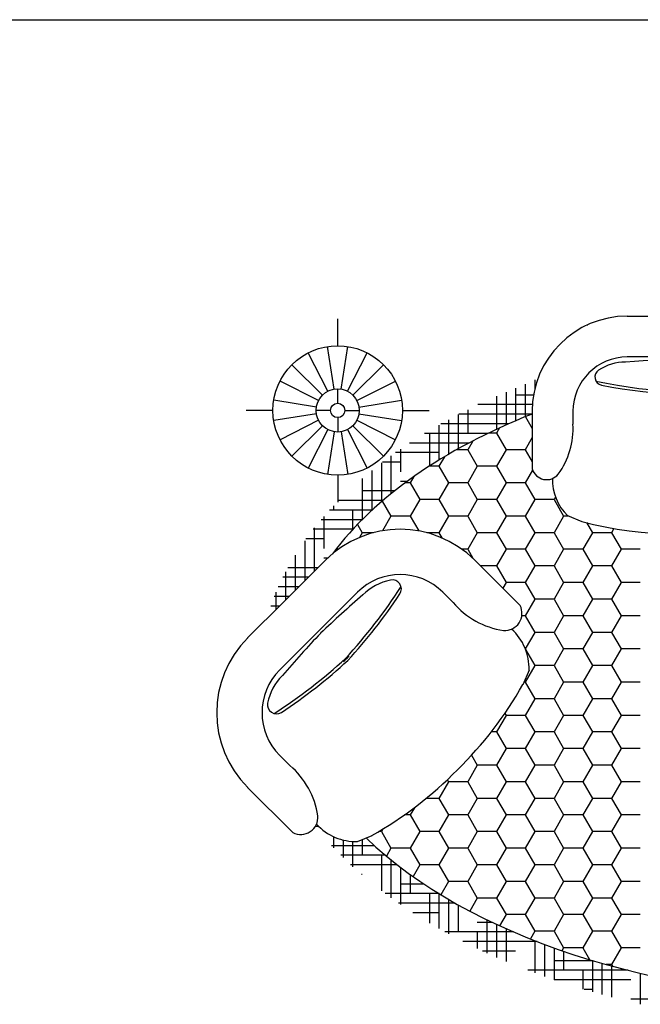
# Model space of a CAD drawing. Header units: millimetres. Extents: x -30782 to 40110, y 35885 to 73818.
# Tile 109 of 166: x 5545 to 7703, y 64210 to 67634. Entities that reach past the tile are written whole.
import ezdxf

# ---------------------------------------------------------------- set-up
doc = ezdxf.new("R2010")
doc.units = ezdxf.units.MM
doc.layers.add('L1', color=7, linetype='Continuous')

# ---------------------------------------------------------------- blocks, each defined once
blk = doc.blocks.new('A$C04B71D83')
for p, q in [((416.1, 2375.8), (416.1, 2469.4)), ((1423, 2478.6), (3052.9, 2478.6)), ((1282.9, 2447.5), (1284, 2446.4)), ((404.3, 2224.9), (380.9, 2373.1)), ((427.8, 2224.9), (451.3, 2373.1)), ((382, 2217.7), (313.9, 2351.3)), ((450.1, 2217.7), (518.2, 2351.3)), ((3211.8, 2336.9), (1423, 2336.9)), ((363, 2203.9), (257, 2309.9)), ((469.1, 2203.9), (575.2, 2309.9)), ((349.2, 2184.9), (215.6, 2253)), ((416.1, 2175.8), (416.1, 2225.8)), ((482.9, 2184.9), (616.5, 2253)), ((1034.7, 2228.5), (1034.7, 2114.8)), ((1068, 2242.1), (1068, 2128.7)), ((1101.4, 2257.4), (1101.4, 2225)), ((968, 2200.3), (968, 2085.1)), ((1001.4, 2214.7), (1001.4, 2100.3)), ((1097.1, 2204.2), (1034.7, 2204.2)), ((342, 2162.6), (193.8, 2186)), ((490.1, 2162.6), (638.3, 2186)), ((1093.1, 2170.9), (903.7, 2170.9)), ((191.1, 2150.8), (97.5, 2150.8)), ((342, 2139.1), (193.8, 2115.6)), ((391.1, 2150.8), (341.1, 2150.8)), ((416.1, 2125.8), (416.1, 2075.8)), ((441.1, 2150.8), (491.1, 2150.8)), ((490.1, 2139.1), (638.3, 2115.6)), ((641.1, 2150.8), (734.6, 2150.8)), ((834.7, 2136.5), (834.7, 2017.2)), ((1090, 2137.5), (836.8, 2137.5)), ((868, 2153.5), (868, 2070.9)), ((1068.6, 2128.9), (1092.3, 2088)), ((1092.3, 2147.9), (1092.3, 1947.9)), ((1234, 2147.9), (1234, 2102.7)), ((349.2, 2116.8), (215.6, 2048.7)), ((363, 2097.8), (257, 1991.7)), ((469.1, 2097.8), (575.2, 1991.7)), ((482.9, 2116.8), (616.5, 2048.7)), ((768, 2100.1), (768, 1978.2)), ((1010.3, 2104.2), (775.2, 2104.2)), ((801.3, 2118.7), (801.3, 1998.1)), ((978.2, 2089.8), (968, 2072.1)), ((382, 2084), (313.9, 1950.4)), ((404.3, 2076.8), (380.9, 1928.6)), ((427.8, 2076.8), (451.3, 1928.6)), ((450.1, 2084), (518.2, 1950.4)), ((938, 2070.9), (718.3, 2070.9)), ((734.7, 2070.9), (734.7, 1957.2)), ((934.7, 2070.9), (934.7, 2069.2)), ((968, 2072.1), (940.7, 2072.1)), ((968, 2072.1), (1001.4, 2014.4)), ((1092.3, 2056.3), (1068.1, 2014.4)), ((872.2, 2037.5), (665.6, 2037.5)), ((885.4, 2044.4), (868, 2014.4)), ((601.3, 1993.2), (601.3, 1861)), ((768, 2004.2), (616.7, 2004.2)), ((634.7, 2016.7), (634.7, 1937.5)), ((787.1, 1989.7), (768, 1956.7)), ((868, 2014.4), (829.7, 2014.4)), ((868, 2014.4), (901.4, 1956.7)), ((1001.4, 2014.4), (968, 1956.7)), ((1068, 2014.4), (1001.4, 2014.4)), ((1068.1, 2014.4), (1092.3, 1972.5)), ((568, 1968.3), (568, 1833.2)), ((634.7, 1970.8), (571.3, 1970.8)), ((768, 1956.7), (733.8, 1956.7)), ((768, 1956.7), (801.4, 1898.9)), ((901.4, 1956.7), (868, 1898.9)), ((968, 1956.7), (901.4, 1956.7)), ((968, 1956.7), (1001.4, 1898.9)), ((416.1, 1925.8), (416.1, 1832.3)), ((534.6, 1942.1), (534.6, 1803.4)), ((680.6, 1920.8), (668, 1898.9)), ((701.3, 1937.5), (701.3, 1935.1)), ((1093.8, 1943.5), (1068.1, 1898.9)), ((501.3, 1914.3), (501.3, 1771.4)), ((657.5, 1904.2), (634.7, 1904.2)), ((668, 1898.9), (650.3, 1898.9)), ((668, 1898.9), (701.3, 1841.2)), ((801.4, 1898.9), (768, 1841.2)), ((868, 1898.9), (801.3, 1898.9)), ((868, 1898.9), (901.4, 1841.2)), ((1001.4, 1898.9), (968, 1841.2)), ((1068, 1898.9), (1001.4, 1898.9)), ((1068.1, 1898.9), (1101.4, 1841.2)), ((613.6, 1870.8), (501.3, 1870.8)), ((1173, 1849.7), (1168.1, 1841.2)), ((401.3, 1819.1), (401.3, 1804.2)), ((573, 1837.5), (419, 1837.5)), ((571.1, 1835.8), (601.3, 1783.4)), ((701.3, 1841.2), (668, 1783.4)), ((768, 1841.2), (701.3, 1841.2)), ((768, 1841.2), (801.4, 1783.4)), ((901.4, 1841.2), (868, 1783.4)), ((968, 1841.2), (901.4, 1841.2)), ((968, 1841.2), (1001.4, 1783.4)), ((1101.4, 1841.2), (1068.1, 1783.4)), ((1168.1, 1841.2), (1101.4, 1841.2)), ((1168.1, 1841.2), (1201.4, 1783.4)), ((368, 1782.3), (368, 1670.8)), ((535.4, 1804.2), (387.4, 1804.2)), ((468, 1804.2), (468, 1736.8)), ((601.3, 1783.4), (571.9, 1732.5)), ((668, 1783.4), (601.3, 1783.4)), ((668, 1783.4), (697.8, 1731.9)), ((801.4, 1783.4), (768, 1725.7)), ((868, 1783.4), (801.3, 1783.4)), ((868, 1783.4), (901.4, 1725.7)), ((1001.4, 1783.4), (968, 1725.7)), ((1068, 1783.4), (1001.4, 1783.4)), ((1068.1, 1783.4), (1101.4, 1725.7)), ((1201.4, 1783.4), (1168.1, 1725.7)), ((1219.4, 1783.4), (1201.4, 1783.4)), ((1215.4, 1785.1), (1264.5, 1765)), ((500.7, 1770.8), (358.1, 1770.8)), ((484.7, 1754.5), (501.3, 1725.7)), ((1281.3, 1760.6), (1301.4, 1725.7)), ((468.6, 1737.5), (331, 1737.5)), ((334.6, 1742.1), (334.6, 1591.3)), ((501.3, 1725.7), (491.9, 1709.4)), ((540.3, 1725.7), (501.3, 1725.7)), ((768, 1725.7), (726, 1725.7)), ((768, 1725.7), (778.4, 1707.7)), ((901.4, 1725.7), (868, 1667.9)), ((968, 1725.7), (901.4, 1725.7)), ((968, 1725.7), (1001.4, 1668)), ((1101.4, 1725.7), (1068.1, 1667.9)), ((1168.1, 1725.7), (1101.4, 1725.7)), ((1168.1, 1725.7), (1201.4, 1668)), ((1301.4, 1725.7), (1268.1, 1667.9)), ((1368.1, 1725.7), (1301.4, 1725.7)), ((1376.4, 1740.1), (1368.1, 1725.7)), ((1368.1, 1725.7), (1401.4, 1668)), ((301.3, 1697.6), (301.3, 1558)), ((368, 1704.1), (305.9, 1704.1)), ((267.9, 1647.5), (267.9, 1524.6)), ((417.9, 1667.9), (409.7, 1667.9)), ((868, 1667.9), (848.5, 1667.9)), ((868, 1668), (886, 1636.8)), ((1001.4, 1667.9), (968, 1610.2)), ((1068, 1667.9), (1001.4, 1667.9)), ((1068.1, 1668), (1101.4, 1610.2)), ((1201.4, 1667.9), (1168.1, 1610.2)), ((1268.1, 1667.9), (1201.4, 1667.9)), ((1268.1, 1668), (1301.4, 1610.2)), ((1401.4, 1667.9), (1368.1, 1610.2)), ((1468.1, 1667.9), (1401.4, 1667.9)), ((248.5, 1505.2), (373.3, 1630)), ((381, 1637.5), (368, 1637.5)), ((893, 1630), (1050.2, 1472.8)), ((968, 1610.2), (912.8, 1610.2)), ((968, 1610.2), (1001.4, 1552.5)), ((1101.4, 1610.2), (1068.1, 1552.5)), ((1168.1, 1610.2), (1101.4, 1610.2)), ((1168.1, 1610.2), (1201.4, 1552.5)), ((1301.4, 1610.2), (1268.1, 1552.5)), ((1368.1, 1610.2), (1301.4, 1610.2)), ((1368.1, 1610.2), (1401.4, 1552.5)), ((234.6, 1589.4), (234.6, 1491.3)), ((347.4, 1604.1), (242.5, 1604.1)), ((314.1, 1570.8), (225.1, 1570.8)), ((1001.4, 1552.5), (990.1, 1532.9)), ((1068, 1552.5), (1001.4, 1552.5)), ((1068.1, 1552.5), (1101.4, 1494.7)), ((1201.4, 1552.5), (1168.1, 1494.7)), ((1268.1, 1552.5), (1201.4, 1552.5)), ((1268.1, 1552.5), (1301.4, 1494.7)), ((1401.4, 1552.5), (1368.1, 1494.7)), ((1468.1, 1552.5), (1401.4, 1552.5)), ((201.3, 1518.6), (201.3, 1458)), ((280.8, 1537.5), (209.4, 1537.5)), ((484.7, 1518.6), (349.6, 1383.5)), ((817.2, 1483.1), (781.6, 1518.6)), ((227.9, 1484.6), (103.1, 1359.8)), ((247.4, 1504.1), (195.4, 1504.1)), ((238.2, 1494.9), (227.9, 1484.6)), ((238.2, 1494.9), (248.5, 1505.2)), ((1101.4, 1494.7), (1068.1, 1437)), ((1168.1, 1494.7), (1101.4, 1494.7)), ((1168.1, 1494.7), (1201.4, 1437)), ((1301.4, 1494.7), (1268.1, 1437)), ((1368.1, 1494.7), (1301.4, 1494.7)), ((1368.1, 1494.7), (1401.4, 1437)), ((214.1, 1470.8), (183.1, 1470.8)), ((1068, 1437), (1056.4, 1437)), ((1068.1, 1437), (1101.4, 1379.2)), ((1201.4, 1437), (1168.1, 1379.2)), ((1268.1, 1437), (1201.4, 1437)), ((1268.1, 1437), (1301.4, 1379.2)), ((1401.4, 1437), (1368.1, 1379.2)), ((1468.1, 1437), (1401.4, 1437)), ((214.5, 1248.4), (349.6, 1383.5)), ((1101.4, 1379.2), (1068.3, 1322)), ((1168.1, 1379.2), (1101.4, 1379.2)), ((1168.1, 1379.2), (1201.4, 1321.5)), ((1301.4, 1379.2), (1268.1, 1321.5)), ((1368.1, 1379.2), (1301.4, 1379.2)), ((1368.1, 1379.2), (1401.4, 1321.5)), ((1069.5, 1319), (1101.4, 1263.8)), ((1201.4, 1321.5), (1168.1, 1263.8)), ((1268.1, 1321.5), (1201.4, 1321.5)), ((1268.1, 1321.5), (1301.4, 1263.8)), ((1401.4, 1321.5), (1368.1, 1263.8)), ((1468.1, 1321.5), (1401.4, 1321.5)), ((1081.3, 1248.1), (1059.9, 1197.1)), ((1101.4, 1263.8), (1068.1, 1206)), ((1168.1, 1263.8), (1101.4, 1263.8)), ((1168.1, 1263.8), (1201.4, 1206)), ((1301.4, 1263.8), (1268.1, 1206)), ((1368.1, 1263.8), (1301.4, 1263.8)), ((1368.1, 1263.8), (1401.4, 1206)), ((1068, 1206), (1063.6, 1206)), ((1068.1, 1206), (1101.4, 1148.3)), ((1201.4, 1206), (1168.1, 1148.3)), ((1268.1, 1206), (1201.4, 1206)), ((1268.1, 1206), (1301.4, 1148.3)), ((1401.4, 1206), (1368.1, 1148.3)), ((1468.1, 1206), (1401.4, 1206)), ((1101.4, 1148.3), (1068.1, 1090.5)), ((1168.1, 1148.3), (1101.4, 1148.3)), ((1168.1, 1148.3), (1201.4, 1090.5)), ((1301.4, 1148.3), (1268.1, 1090.5)), ((1368.1, 1148.3), (1301.4, 1148.3)), ((1368.1, 1148.3), (1401.4, 1090.5)), ((997.5, 1097.3), (1001.4, 1090.5)), ((1001.4, 1090.5), (968, 1032.8)), ((1068, 1090.5), (1001.4, 1090.5)), ((1068.1, 1090.5), (1101.4, 1032.8)), ((1201.4, 1090.5), (1168.1, 1032.8)), ((1268.1, 1090.5), (1201.4, 1090.5)), ((1268.1, 1090.5), (1301.4, 1032.8)), ((1401.4, 1090.5), (1368.1, 1032.8)), ((1468.1, 1090.5), (1401.4, 1090.5)), ((968, 1032.8), (950.1, 1032.8)), ((968, 1032.8), (1001.4, 975)), ((1101.4, 1032.8), (1068.1, 975)), ((1168.1, 1032.8), (1101.4, 1032.8)), ((1168.1, 1032.8), (1201.4, 975)), ((1301.4, 1032.8), (1268.1, 975)), ((1368.1, 1032.8), (1301.4, 1032.8)), ((1368.1, 1032.8), (1401.4, 975)), ((1001.4, 975), (968, 917.3)), ((1068, 975), (1001.4, 975)), ((1068.1, 975), (1101.4, 917.3)), ((1201.4, 975), (1168.1, 917.3)), ((1268.1, 975), (1201.4, 975)), ((1268.1, 975), (1301.4, 917.3)), ((1401.4, 975), (1368.1, 917.3)), ((1468.1, 975), (1401.4, 975)), ((250, 915.9), (214.5, 951.5)), ((881.4, 951.8), (901.4, 917.3)), ((901.4, 917.3), (868, 859.6)), ((968, 917.3), (901.4, 917.3)), ((968, 917.3), (1001.4, 859.6)), ((1101.4, 917.3), (1068.1, 859.6)), ((1168.1, 917.3), (1101.4, 917.3)), ((1168.1, 917.3), (1201.4, 859.6)), ((1301.4, 917.3), (1268.1, 859.6)), ((1368.1, 917.3), (1301.4, 917.3)), ((1368.1, 917.3), (1401.4, 859.6)), ((801.4, 859.6), (768, 801.8)), ((797.3, 866.6), (801.4, 859.6)), ((868, 859.6), (801.3, 859.6)), ((868, 859.6), (901.4, 801.8)), ((1001.4, 859.6), (968, 801.8)), ((1068, 859.6), (1001.4, 859.6)), ((1068.1, 859.6), (1101.4, 801.8)), ((1201.4, 859.6), (1168.1, 801.8)), ((1268.1, 859.6), (1201.4, 859.6)), ((1268.1, 859.6), (1301.4, 801.8)), ((1401.4, 859.6), (1368.1, 801.8)), ((1468.1, 859.6), (1401.4, 859.6)), ((103.1, 840.1), (260.3, 682.9)), ((768, 801.8), (723.8, 801.8)), ((768, 801.8), (801.4, 744.1)), ((901.4, 801.8), (868, 744.1)), ((968, 801.8), (901.4, 801.8)), ((968, 801.8), (1001.4, 744.1)), ((1101.4, 801.8), (1068.1, 744.1)), ((1168.1, 801.8), (1101.4, 801.8)), ((1168.1, 801.8), (1201.4, 744.1)), ((1301.4, 801.8), (1268.1, 744.1)), ((1368.1, 801.8), (1301.4, 801.8)), ((1368.1, 801.8), (1401.4, 744.1)), ((682.7, 769.5), (668, 744.1)), ((668, 744.1), (647.9, 744.1)), ((668, 744.1), (701.3, 686.3)), ((801.4, 744.1), (768, 686.3)), ((868, 744.1), (801.3, 744.1)), ((868, 744.1), (901.4, 686.3)), ((1001.4, 744.1), (968, 686.3)), ((1068, 744.1), (1001.4, 744.1)), ((1068.1, 744.1), (1101.4, 686.3)), ((1201.4, 744.1), (1168.1, 686.3)), ((1268.1, 744.1), (1201.4, 744.1)), ((1268.1, 744.1), (1301.4, 686.3)), ((1401.4, 744.1), (1368.1, 686.3)), ((1468.1, 744.1), (1401.4, 744.1)), ((350.7, 704), (338.3, 704)), ((568, 686.3), (558.7, 686.3)), ((572.9, 694.9), (568, 686.3)), ((568, 686.3), (601.3, 628.6)), ((701.3, 686.3), (668, 628.6)), ((768, 686.3), (701.3, 686.3)), ((768, 686.3), (801.4, 628.6)), ((901.4, 686.3), (868, 628.6)), ((968, 686.3), (901.4, 686.3)), ((968, 686.3), (1001.4, 628.6)), ((1101.4, 686.3), (1068.1, 628.6)), ((1168.1, 686.3), (1101.4, 686.3)), ((1168.1, 686.3), (1201.4, 628.6)), ((1301.4, 686.3), (1268.1, 628.6)), ((1368.1, 686.3), (1301.4, 686.3)), ((1368.1, 686.3), (1401.4, 628.6)), ((401.3, 669), (401.3, 629.9)), ((434.6, 657.2), (434.6, 595.9)), ((468, 652), (468, 564.3)), ((484.9, 651.8), (536, 673.2)), ((501.3, 658.7), (501.3, 604)), ((543.7, 637.3), (394.4, 637.3)), ((601.3, 628.6), (585.4, 601.1)), ((668, 628.6), (601.3, 628.6)), ((668, 628.6), (701.3, 570.8)), ((801.4, 628.6), (768, 570.8)), ((868, 628.6), (801.3, 628.6)), ((868, 628.6), (901.4, 570.8)), ((1001.4, 628.6), (968, 570.8)), ((1068, 628.6), (1001.4, 628.6)), ((1068.1, 628.6), (1101.4, 570.8)), ((1201.4, 628.6), (1168.1, 570.8)), ((1268.1, 628.6), (1201.4, 628.6)), ((1268.1, 628.6), (1301.4, 570.8)), ((1401.4, 628.6), (1368.1, 570.8)), ((1468.1, 628.6), (1401.4, 628.6)), ((581.9, 604), (426.5, 604)), ((568, 604), (568, 480.7)), ((601.3, 588), (601.3, 455.9)), ((623.2, 570.7), (461.1, 570.7)), ((634.7, 561.9), (634.7, 432.3)), ((701.3, 570.8), (677.9, 530.2)), ((768, 570.8), (701.3, 570.8)), ((768, 570.8), (801.4, 513.1)), ((901.4, 570.8), (868, 513.1)), ((968, 570.8), (901.4, 570.8)), ((968, 570.8), (1001.4, 513.1)), ((1101.4, 570.8), (1068.1, 513.1)), ((1168.1, 570.8), (1101.4, 570.8)), ((1168.1, 570.8), (1201.4, 513.1)), ((1301.4, 570.8), (1268.1, 513.1)), ((1368.1, 570.8), (1301.4, 570.8)), ((1368.1, 570.8), (1401.4, 513.1)), ((501.3, 537.3), (498.3, 537.3)), ((668, 537.2), (668, 470.7)), ((716.1, 504), (634.7, 504)), ((801.4, 513.1), (774.6, 466.8)), ((868, 513.1), (801.3, 513.1)), ((868, 513.1), (901.4, 455.4)), ((1001.4, 513.1), (968, 455.4)), ((1068, 513.1), (1001.4, 513.1)), ((1068.1, 513.1), (1101.4, 455.4)), ((1201.4, 513.1), (1168.1, 455.4)), ((1268.1, 513.1), (1201.4, 513.1)), ((1268.1, 513.1), (1301.4, 455.4)), ((1401.4, 513.1), (1368.1, 455.4)), ((1468.1, 513.1), (1401.4, 513.1)), ((768.3, 470.7), (581.2, 470.7)), ((734.7, 470.7), (734.7, 368.3)), ((768, 470.9), (768, 348.9)), ((801.3, 450.9), (801.3, 330.3)), ((901.4, 455.4), (875.1, 409.9)), ((968, 455.4), (901.4, 455.4)), ((968, 455.4), (1001.4, 397.6)), ((1101.4, 455.4), (1068.1, 397.6)), ((1168.1, 455.4), (1101.4, 455.4)), ((1168.1, 455.4), (1201.4, 397.6)), ((1301.4, 455.4), (1268.1, 397.6)), ((1368.1, 455.4), (1301.4, 455.4)), ((1368.1, 455.4), (1401.4, 397.6)), ((824.9, 437.3), (627.4, 437.3)), ((834.7, 431.9), (834.7, 337.3)), ((768, 404), (677.2, 404)), ((934.7, 379.8), (934.7, 263.7)), ((1001.4, 397.6), (979, 358.9)), ((1068, 397.6), (1001.4, 397.6)), ((1068.1, 397.6), (1101.4, 339.9)), ((1201.4, 397.6), (1168.1, 339.9)), ((1268.1, 397.6), (1201.4, 397.6)), ((1268.1, 397.6), (1301.4, 339.9)), ((1401.4, 397.6), (1368.1, 339.9)), ((1468.1, 397.6), (1401.4, 397.6)), ((953.7, 370.6), (901.4, 370.6)), ((968, 363.9), (968, 248.7)), ((1001.4, 348.8), (1001.4, 234.3)), ((1027.6, 337.3), (788.7, 337.3)), ((901.4, 337.3), (901.4, 279.3)), ((1101.4, 339.9), (1085.9, 313.1)), ((1168.1, 339.9), (1101.4, 339.9)), ((1168.1, 339.9), (1201.4, 282.1)), ((1301.4, 339.9), (1268.1, 282.1)), ((1368.1, 339.9), (1301.4, 339.9)), ((1368.1, 339.9), (1401.4, 282.1)), ((1109.3, 304), (851.4, 304)), ((1101.4, 307), (1101.4, 194.7)), ((1134.7, 294.3), (1134.7, 182.5)), ((1168.1, 282.1), (1168.1, 170.8)), ((1201.4, 282.1), (1195.7, 272.3)), ((1268.1, 282.1), (1201.4, 282.1)), ((1268.1, 282.1), (1291.7, 241.2)), ((1401.4, 282.1), (1368.1, 224.4)), ((1468.1, 282.1), (1401.4, 282.1)), ((1034.7, 270.6), (919.7, 270.6)), ((1201.4, 270.4), (1201.4, 204)), ((1304.6, 237.3), (1168.1, 237.3)), ((1301.4, 238.3), (1301.4, 128.8)), ((1334.7, 228.5), (1334.7, 119.4)), ((1368.1, 224.4), (1349.1, 224.4)), ((1368.1, 224.4), (1371.7, 218.1)), ((1368.1, 219.1), (1368.1, 110.4)), ((1401.4, 210.2), (1401.4, 204)), ((1425.8, 204), (1076.8, 204)), ((1268.1, 204), (1268.1, 138.6)), ((1468.1, 193.6), (1468.1, 85.8)), ((1434.8, 170.6), (1168.6, 170.6)), ((1301.4, 137.3), (1272.6, 137.3)), ((1968.2, 103.9), (1434.8, 103.9))]:
    blk.add_line(p, q)
for radius in [225, 75, 25]:
    blk.add_circle((416.1, 2150.8), radius)
for centre, radius, start, end in [((1423, 2147.9), 330.8, 90, 180), ((1423, 2147.9), 189, 90, 180), ((1664.1, -911.2), 3239.6, 85.6218, 94.3782), ((1416.8, 2148.8), 170.1, 90, 123.4988), ((1338.6, 2267), 28.4, 123.4988, 258.5347), ((1668.8, 3895.3), 1680.4, 257.8102, 278.4302), ((1668.8, 3895.3), 1689.9, 258.5347, 278.2533), ((966.6, 2087.1), 267.9, 323.9008, 3.3226), ((1142.5, 1962.5), 52.4, 196.2811, 320.6217), ((1329.9, 1906.5), 166.9, 177.2145, 226.6885), ((1580.5, 2922.5), 1199.9, 254.7297, 286.7871), ((633.2, 1370.1), 367.5, 45, 135), ((633.2, 1370.1), 210, 45, 135), ((637.3, 1375.7), 189, 101.5012, 135), ((605.9, 1530), 31.5, 326.4653, 101.5012), ((2847.2, -1222.8), 3599.5, 130.6218, 133.7768), ((-932.9, 2549.9), 1867.1, 317.5199, 327.1898), ((-932.9, 2549.9), 1877.6, 317.5058, 326.4653), ((1034.2, 1667.5), 284.8, 220.359, 261.5496), ((997.3, 1445.3), 59.6, 265.2227, 27.5272), ((2955.9, -1114.1), 3599.5, 136.2232, 139.3782), ((897.4, 1253.9), 184, 358.2134, 47.8934), ((363, 1099.9), 367.5, 135, 225), ((-816.8, 2666), 1867.1, 302.8102, 312.4801), ((-816.8, 2666), 1877.6, 303.5347, 312.4942), ((-1914.1, 3636.6), 3330.3, 314.8775, 315.1294), ((-1903.5, 3647.2), 3330.3, 314.8706, 315.1225), ((363, 1099.9), 210, 135, 225), ((357.4, 1095.8), 189, 135, 168.4988), ((-99.1, 1852.9), 1331.6, 314.3702, 330.5373), ((203.1, 1127.2), 31.5, 168.4988, 303.5347), ((65.6, 698.9), 284.8, 8.4504, 49.641), ((-119.8, 1832.2), 1331.6, 299.4627, 315.6298), ((287.8, 735.8), 59.6, 242.4728, 4.7773), ((479.2, 835.7), 184, 222.1066, 271.7866)]:
    blk.add_arc(centre, radius, start, end)
for major_axis, ratio, start_param, end_param in [((-2004, -0.9), 0.558812, -0.955451, -0.393179), ((2003.4, 0), 0.558831, 3.665597, 5.733926)]:
    blk.add_ellipse((2249.5, 1224.5), major_axis=major_axis, ratio=ratio, start_param=start_param, end_param=end_param)
blk = doc.blocks.new('format')
at = {"color": 155, "true_color": 0x546d8e}
blk.add_line((-27052.7, 67633.8), (40110.2, 67633.8), dxfattribs=at)

msp = doc.modelspace()

# ---------------------------------------------------------------- block references
msp.add_blockref('A$C04B71D83', (6234.9, 64124.3))
at = {"layer": 'L1'}
msp.add_blockref('format', (0, 0), dxfattribs=at)

doc.saveas('drawing.dxf')
